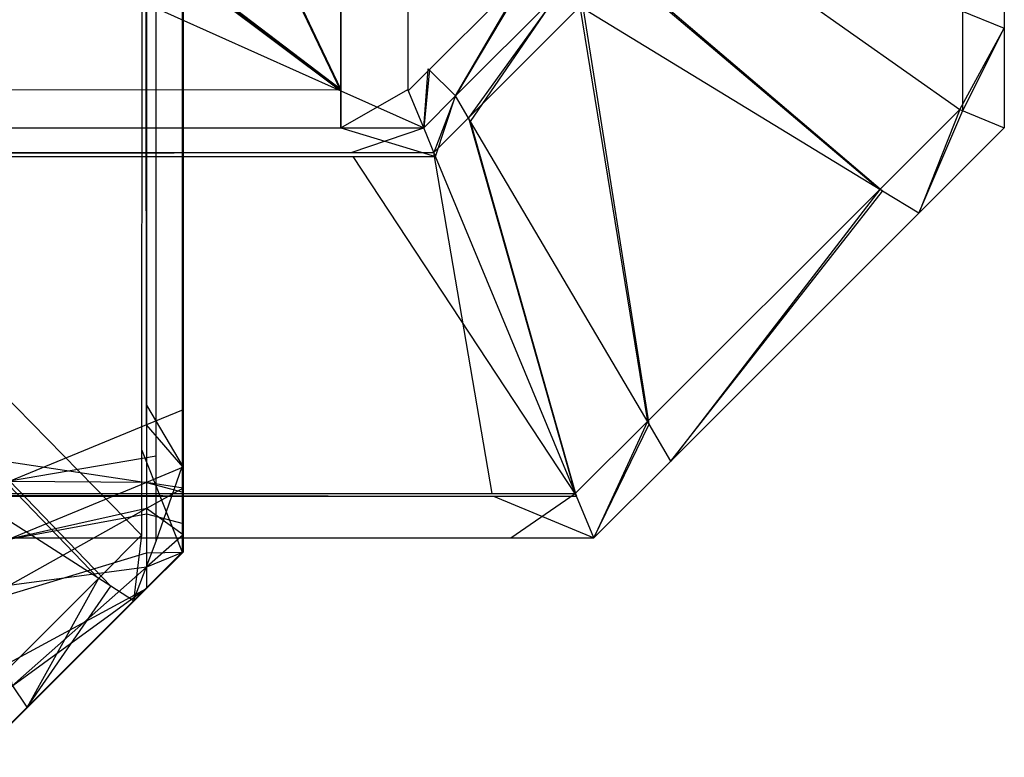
# Model space of a CAD drawing. Extents: x 0 to 0.8, y -0.501 to 0.
# Tile 82 of 111: x 0.7976 to 0.8, y -0.50126 to -0.49946. Entities that reach past the tile are written whole.
import ezdxf

# ---------------------------------------------------------------- set-up
doc = ezdxf.new("R2010")
doc.units = 0
for name, color, linetype in [('L37_KORPUS1_2___REPLACEMTFOREMP', 7, 'CONTINUOUS'), ('L39_KORPUS1_0___REPLACEMTFOREMP', 7, 'CONTINUOUS'), ('L3_ABDECKPL_0___REPLACEMTFOREMP', 7, 'CONTINUOUS')]:
    doc.layers.add(name, color=color, linetype=linetype)

msp = doc.modelspace()

# ---------------------------------------------------------------- linework, layer by layer
at = {"layer": 'L37_KORPUS1_2___REPLACEMTFOREMP', "color": 8}
for points, invisible_edges in [([(0.797576, -0.022534, 0.007197), (0.797911, -0.500452, 0.007532), (0.797576, -0.50059, 0.007197), (0.797576, -0.022534, 0.007197)], 13), ([(0.797911, -0.500452, 0.007532), (0.797576, -0.022534, 0.007197), (0.797911, -0.022672, 0.007532), (0.797911, -0.500452, 0.007532)], 14), ([(0.797911, -0.500404, 0.590213), (0.797576, -0.022588, 0.590548), (0.797576, -0.500542, 0.590548), (0.797911, -0.500404, 0.590213)], 13), ([(0.797576, -0.022588, 0.590548), (0.797911, -0.500404, 0.590213), (0.797911, -0.022727, 0.590213), (0.797576, -0.022588, 0.590548)], 14), ([(0.797911, -0.022672, 0.007532), (0.798, -0.500415, 0.007621), (0.797911, -0.500452, 0.007532), (0.797911, -0.022672, 0.007532)], 13), ([(0.798, -0.500415, 0.007621), (0.797911, -0.022672, 0.007532), (0.798, -0.022709, 0.007621), (0.798, -0.500415, 0.007621)], 14), ([(0.798, -0.500415, 0.007621), (0.798, -0.022709, 0.007743), (0.798, -0.500415, 0.007743), (0.798, -0.500415, 0.007621)], 13), ([(0.798, -0.022709, 0.007743), (0.798, -0.500415, 0.007621), (0.798, -0.022709, 0.007621), (0.798, -0.022709, 0.007743)], 14), ([(0.798, -0.500367, 0.590002), (0.798, -0.500415, 0.007743), (0.798, -0.022709, 0.007743), (0.798, -0.500367, 0.590002)], 13), ([(0.798, -0.500367, 0.590002), (0.798, -0.022709, 0.007743), (0.798, -0.022764, 0.590002), (0.798, -0.500367, 0.590002)], 10), ([(0.798, -0.500367, 0.590124), (0.797911, -0.022727, 0.590213), (0.797911, -0.500404, 0.590213), (0.798, -0.500367, 0.590124)], 13), ([(0.797911, -0.022727, 0.590213), (0.798, -0.500367, 0.590124), (0.798, -0.022764, 0.590124), (0.797911, -0.022727, 0.590213)], 14), ([(0.798, -0.500367, 0.590002), (0.798, -0.022764, 0.590124), (0.798, -0.500367, 0.590124), (0.798, -0.500367, 0.590002)], 13), ([(0.798, -0.022764, 0.590124), (0.798, -0.500367, 0.590002), (0.798, -0.022764, 0.590002), (0.798, -0.022764, 0.590124)], 14), ([(0.797911, -0.500404, 0.590213), (0.798, -0.500555, 0.590124), (0.798, -0.500367, 0.590124), (0.797911, -0.500404, 0.590213)], 14), ([(0.798, -0.500504, 0.590002), (0.798, -0.500367, 0.590124), (0.798, -0.500555, 0.590124), (0.798, -0.500504, 0.590002)], 13), ([(0.798, -0.500367, 0.590124), (0.798, -0.500504, 0.590002), (0.798, -0.500367, 0.590002), (0.798, -0.500367, 0.590124)], 14), ([(0.798, -0.500504, 0.590002), (0.798, -0.500504, 0.007743), (0.798, -0.500367, 0.590002), (0.798, -0.500504, 0.590002)], 13), ([(0.798, -0.500367, 0.590002), (0.798, -0.500504, 0.007743), (0.798, -0.500415, 0.007743), (0.798, -0.500367, 0.590002)], 10), ([(0.797576, -0.500542, 0.590548), (0.797911, -0.500592, 0.590213), (0.797911, -0.500404, 0.590213), (0.797576, -0.500542, 0.590548)], 14), ([(0.798, -0.500555, 0.590124), (0.797911, -0.500404, 0.590213), (0.797911, -0.500592, 0.590213), (0.798, -0.500555, 0.590124)], 13), ([(0.798, -0.500555, 0.007621), (0.797911, -0.500452, 0.007532), (0.798, -0.500415, 0.007621), (0.798, -0.500555, 0.007621)], 14), ([(0.798, -0.500415, 0.007621), (0.798, -0.500504, 0.007743), (0.798, -0.500555, 0.007621), (0.798, -0.500415, 0.007621)], 13), ([(0.798, -0.500504, 0.007743), (0.798, -0.500415, 0.007621), (0.798, -0.500415, 0.007743), (0.798, -0.500504, 0.007743)], 14), ([(0.797911, -0.500592, 0.007532), (0.797576, -0.50059, 0.007197), (0.797911, -0.500452, 0.007532), (0.797911, -0.500592, 0.007532)], 14), ([(0.797911, -0.500452, 0.007532), (0.798, -0.500555, 0.007621), (0.797911, -0.500592, 0.007532), (0.797911, -0.500452, 0.007532)], 13), ([(0.798, -0.500555, 0.590124), (0.798, -0.500545, 0.589962), (0.798, -0.500504, 0.590002), (0.798, -0.500555, 0.590124)], 14), ([(0.798, -0.500538, 0.007776), (0.798, -0.500555, 0.007621), (0.798, -0.500504, 0.007743), (0.798, -0.500538, 0.007776)], 14), ([(0.798, -0.500545, 0.589962), (0.798, -0.500538, 0.007776), (0.798, -0.500504, 0.590002), (0.798, -0.500545, 0.589962)], 13), ([(0.798, -0.500504, 0.590002), (0.798, -0.500538, 0.007776), (0.798, -0.500504, 0.007743), (0.798, -0.500504, 0.590002)], 10), ([(0.797911, -0.500592, 0.590213), (0.797576, -0.500542, 0.590548), (0.797576, -0.50073, 0.590548), (0.797911, -0.500592, 0.590213)], 13), ([(0.797911, -0.500592, 0.590213), (0.798, -0.500616, 0.590063), (0.798, -0.500555, 0.590124), (0.797911, -0.500592, 0.590213)], 14), ([(0.798, -0.500606, 0.007672), (0.797911, -0.500592, 0.007532), (0.798, -0.500555, 0.007621), (0.798, -0.500606, 0.007672)], 14), ([(0.798, -0.500613, 0.007852), (0.798, -0.500606, 0.007672), (0.798, -0.500538, 0.007776), (0.798, -0.500613, 0.007852)], 14), ([(0.798, -0.500555, 0.007621), (0.798, -0.500538, 0.007776), (0.798, -0.500606, 0.007672), (0.798, -0.500555, 0.007621)], 13), ([(0.798, -0.500595, 0.589912), (0.798, -0.500613, 0.007852), (0.798, -0.500538, 0.007776), (0.798, -0.500595, 0.589912)], 13), ([(0.798, -0.500595, 0.589912), (0.798, -0.500538, 0.007776), (0.798, -0.500545, 0.589962), (0.798, -0.500595, 0.589912)], 10), ([(0.798, -0.500616, 0.590063), (0.798, -0.500595, 0.589912), (0.798, -0.500545, 0.589962), (0.798, -0.500616, 0.590063)], 14), ([(0.798, -0.500545, 0.589962), (0.798, -0.500555, 0.590124), (0.798, -0.500616, 0.590063), (0.798, -0.500545, 0.589962)], 13), ([(0.797576, -0.50059, 0.007197), (0.797911, -0.500592, 0.007532), (0.797576, -0.50073, 0.007197), (0.797576, -0.50059, 0.007197)], 13), ([(0.797576, -0.50073, 0.590548), (0.797911, -0.500669, 0.590137), (0.797911, -0.500592, 0.590213), (0.797576, -0.50073, 0.590548)], 14), ([(0.797911, -0.500656, 0.007596), (0.797576, -0.50073, 0.007197), (0.797911, -0.500592, 0.007532), (0.797911, -0.500656, 0.007596)], 14), ([(0.798, -0.500616, 0.590063), (0.797911, -0.500592, 0.590213), (0.797911, -0.500669, 0.590137), (0.798, -0.500616, 0.590063)], 13), ([(0.797911, -0.500592, 0.007532), (0.798, -0.500606, 0.007672), (0.797911, -0.500656, 0.007596), (0.797911, -0.500592, 0.007532)], 13), ([(0.798, -0.50072, 0.007787), (0.797911, -0.500656, 0.007596), (0.798, -0.500606, 0.007672), (0.798, -0.50072, 0.007787)], 14), ([(0.798, -0.500595, 0.589912), (0.798, -0.500616, 0.590063), (0.798, -0.500692, 0.589986), (0.798, -0.500595, 0.589912)], 13), ([(0.798, -0.500692, 0.589986), (0.798, -0.50064, 0.589866), (0.798, -0.500595, 0.589912), (0.798, -0.500692, 0.589986)], 14), ([(0.798, -0.50064, 0.589682), (0.798, -0.500595, 0.589912), (0.798, -0.50064, 0.589866), (0.798, -0.50064, 0.589682)], 13), ([(0.798, -0.500595, 0.589912), (0.798, -0.50064, 0.589682), (0.798, -0.50064, 0.008047), (0.798, -0.500595, 0.589912)], 10), ([(0.798, -0.500595, 0.589912), (0.798, -0.50064, 0.008047), (0.798, -0.50064, 0.007879), (0.798, -0.500595, 0.589912)], 13), ([(0.798, -0.500595, 0.589912), (0.798, -0.50064, 0.007879), (0.798, -0.500613, 0.007852), (0.798, -0.500595, 0.589912)], 10), ([(0.798, -0.500606, 0.007672), (0.798, -0.500613, 0.007852), (0.798, -0.50072, 0.007787), (0.798, -0.500606, 0.007672)], 13), ([(0.797911, -0.500669, 0.590137), (0.798, -0.500692, 0.589986), (0.798, -0.500616, 0.590063), (0.797911, -0.500669, 0.590137)], 14), ([(0.798, -0.50064, 0.007879), (0.798, -0.50072, 0.007787), (0.798, -0.500613, 0.007852), (0.798, -0.50064, 0.007879)], 14), ([(0.798, -0.50072, 0.007787), (0.798, -0.50064, 0.007879), (0.798, -0.500762, 0.007828), (0.798, -0.50072, 0.007787)], 13), ([(0.798, -0.500762, 0.008047), (0.798, -0.50064, 0.589682), (0.798, -0.500762, 0.589682), (0.798, -0.500762, 0.008047)], 13), ([(0.798, -0.50064, 0.589682), (0.798, -0.500762, 0.008047), (0.798, -0.50064, 0.008047), (0.798, -0.50064, 0.589682)], 14), ([(0.798, -0.500762, 0.007828), (0.798, -0.50064, 0.008047), (0.798, -0.500762, 0.008047), (0.798, -0.500762, 0.007828)], 13), ([(0.798, -0.50064, 0.008047), (0.798, -0.500762, 0.007828), (0.798, -0.50064, 0.007879), (0.798, -0.50064, 0.008047)], 14), ([(0.798, -0.50064, 0.589866), (0.798, -0.500692, 0.589986), (0.798, -0.500762, 0.589917), (0.798, -0.50064, 0.589866)], 13), ([(0.798, -0.500762, 0.589682), (0.798, -0.50064, 0.589866), (0.798, -0.500762, 0.589917), (0.798, -0.500762, 0.589682)], 13), ([(0.798, -0.50064, 0.589866), (0.798, -0.500762, 0.589682), (0.798, -0.50064, 0.589682), (0.798, -0.50064, 0.589866)], 14), ([(0.797911, -0.500799, 0.007739), (0.797576, -0.500843, 0.00731), (0.797911, -0.500656, 0.007596), (0.797911, -0.500799, 0.007739)], 14), ([(0.797576, -0.50073, 0.007197), (0.797911, -0.500656, 0.007596), (0.797576, -0.500843, 0.00731), (0.797576, -0.50073, 0.007197)], 13), ([(0.797576, -0.500865, 0.590413), (0.797911, -0.500764, 0.590041), (0.797911, -0.500669, 0.590137), (0.797576, -0.500865, 0.590413)], 14), ([(0.797911, -0.500669, 0.590137), (0.797576, -0.50073, 0.590548), (0.797576, -0.500865, 0.590413), (0.797911, -0.500669, 0.590137)], 13), ([(0.797911, -0.500656, 0.007596), (0.798, -0.50072, 0.007787), (0.797911, -0.500799, 0.007739), (0.797911, -0.500656, 0.007596)], 13), ([(0.798, -0.500692, 0.589986), (0.797911, -0.500669, 0.590137), (0.797911, -0.500764, 0.590041), (0.798, -0.500692, 0.589986)], 13), ([(0.797911, -0.500764, 0.590041), (0.798, -0.500762, 0.589917), (0.798, -0.500692, 0.589986), (0.797911, -0.500764, 0.590041)], 14), ([(0.798, -0.500762, 0.007828), (0.797911, -0.500799, 0.007739), (0.798, -0.50072, 0.007787), (0.798, -0.500762, 0.007828)], 14), ([(0.797911, -0.500764, 0.590041), (0.797576, -0.500865, 0.590413), (0.797576, -0.501032, 0.590245), (0.797911, -0.500764, 0.590041)], 13), ([(0.797576, -0.501032, 0.590245), (0.797911, -0.500851, 0.589954), (0.797911, -0.500764, 0.590041), (0.797576, -0.501032, 0.590245)], 14), ([(0.797911, -0.500799, 0.007739), (0.798, -0.500762, 0.007828), (0.797911, -0.500851, 0.007791), (0.797911, -0.500799, 0.007739)], 13), ([(0.798, -0.500762, 0.589917), (0.797911, -0.500764, 0.590041), (0.797911, -0.500851, 0.589954), (0.798, -0.500762, 0.589917)], 13), ([(0.797911, -0.500851, 0.007791), (0.798, -0.500762, 0.008047), (0.797911, -0.500851, 0.00801), (0.797911, -0.500851, 0.007791)], 13), ([(0.798, -0.500762, 0.008047), (0.797911, -0.500851, 0.007791), (0.798, -0.500762, 0.007828), (0.798, -0.500762, 0.008047)], 14), ([(0.797911, -0.500851, 0.00801), (0.798, -0.500762, 0.589682), (0.797911, -0.500851, 0.589719), (0.797911, -0.500851, 0.00801)], 13), ([(0.798, -0.500762, 0.589682), (0.797911, -0.500851, 0.00801), (0.798, -0.500762, 0.008047), (0.798, -0.500762, 0.589682)], 14), ([(0.797911, -0.500851, 0.589719), (0.798, -0.500762, 0.589917), (0.797911, -0.500851, 0.589954), (0.797911, -0.500851, 0.589719)], 13), ([(0.798, -0.500762, 0.589917), (0.797911, -0.500851, 0.589719), (0.798, -0.500762, 0.589682), (0.798, -0.500762, 0.589917)], 14), ([(0.797576, -0.500843, 0.00731), (0.797911, -0.500799, 0.007739), (0.797576, -0.501094, 0.007562), (0.797576, -0.500843, 0.00731)], 13), ([(0.797911, -0.500851, 0.007791), (0.797576, -0.501094, 0.007562), (0.797911, -0.500799, 0.007739), (0.797911, -0.500851, 0.007791)], 14), ([(0.797576, -0.501094, 0.007562), (0.797911, -0.500851, 0.007791), (0.797576, -0.501185, 0.007653), (0.797576, -0.501094, 0.007562)], 13), ([(0.797911, -0.500851, 0.589954), (0.797576, -0.501032, 0.590245), (0.797576, -0.501185, 0.590092), (0.797911, -0.500851, 0.589954)], 13), ([(0.797911, -0.500851, 0.589954), (0.797576, -0.501185, 0.589858), (0.797911, -0.500851, 0.589719), (0.797911, -0.500851, 0.589954)], 13), ([(0.797576, -0.501185, 0.589858), (0.797911, -0.500851, 0.589954), (0.797576, -0.501185, 0.590092), (0.797576, -0.501185, 0.589858)], 14), ([(0.797911, -0.500851, 0.00801), (0.797576, -0.501185, 0.589858), (0.797576, -0.501185, 0.007872), (0.797911, -0.500851, 0.00801)], 13), ([(0.797576, -0.501185, 0.589858), (0.797911, -0.500851, 0.00801), (0.797911, -0.500851, 0.589719), (0.797576, -0.501185, 0.589858)], 14), ([(0.797911, -0.500851, 0.007791), (0.797576, -0.501185, 0.007872), (0.797576, -0.501185, 0.007653), (0.797911, -0.500851, 0.007791)], 13), ([(0.797576, -0.501185, 0.007872), (0.797911, -0.500851, 0.007791), (0.797911, -0.500851, 0.00801), (0.797576, -0.501185, 0.007872)], 14)]:
    msp.add_3dface(points, dxfattribs=dict(at, invisible_edges=invisible_edges))
at = {"layer": 'L39_KORPUS1_0___REPLACEMTFOREMP', "color": 8}
for points, invisible_edges in [([(0.797899, -0.500512, 0.007289), (0.797998, -0.003948, 0.00719), (0.797899, -0.003989, 0.007289), (0.797899, -0.500512, 0.007289)], 13), ([(0.797998, -0.003948, 0.00719), (0.797899, -0.500512, 0.007289), (0.797998, -0.500553, 0.00719), (0.797998, -0.003948, 0.00719)], 14), ([(0.797998, -0.003948, 0.0005), (0.797934, -0.500527, 0.000436), (0.797934, -0.003975, 0.000436), (0.797998, -0.003948, 0.0005)], 13), ([(0.797934, -0.500527, 0.000436), (0.797998, -0.003948, 0.0005), (0.797998, -0.500553, 0.0005), (0.797934, -0.500527, 0.000436)], 14), ([(0.797998, -0.500553, 0.000565), (0.797998, -0.003948, 0.007018), (0.797998, -0.500553, 0.007018), (0.797998, -0.500553, 0.000565)], 13), ([(0.797998, -0.003948, 0.007018), (0.797998, -0.500553, 0.000565), (0.797998, -0.003948, 0.000565), (0.797998, -0.003948, 0.007018)], 14), ([(0.797998, -0.500553, 0.007018), (0.797998, -0.003948, 0.00719), (0.797998, -0.500553, 0.00719), (0.797998, -0.500553, 0.007018)], 13), ([(0.797998, -0.003948, 0.00719), (0.797998, -0.500553, 0.007018), (0.797998, -0.003948, 0.007018), (0.797998, -0.003948, 0.00719)], 14), ([(0.797998, -0.500553, 0.0005), (0.797998, -0.003948, 0.000565), (0.797998, -0.500553, 0.000565), (0.797998, -0.500553, 0.0005)], 13), ([(0.797998, -0.003948, 0.000565), (0.797998, -0.500553, 0.0005), (0.797998, -0.003948, 0.0005), (0.797998, -0.003948, 0.000565)], 14), ([(0.797934, -0.003975, 0.000436), (0.797577, -0.500379, 0.000079), (0.797577, -0.004122, 0.000079), (0.797934, -0.003975, 0.000436)], 13), ([(0.797577, -0.500379, 0.000079), (0.797934, -0.003975, 0.000436), (0.797934, -0.500527, 0.000436), (0.797577, -0.500379, 0.000079)], 14), ([(0.797555, -0.50037, 0.007633), (0.797899, -0.003989, 0.007289), (0.797555, -0.004132, 0.007633), (0.797555, -0.50037, 0.007633)], 13), ([(0.797899, -0.003989, 0.007289), (0.797555, -0.50037, 0.007633), (0.797899, -0.500512, 0.007289), (0.797899, -0.003989, 0.007289)], 14), ([(0.797899, -0.500721, 0.007289), (0.797555, -0.50037, 0.007633), (0.797555, -0.500578, 0.007633), (0.797899, -0.500721, 0.007289)], 13), ([(0.797555, -0.50037, 0.007633), (0.797899, -0.500721, 0.007289), (0.797899, -0.500512, 0.007289), (0.797555, -0.50037, 0.007633)], 14), ([(0.797934, -0.500527, 0.000436), (0.797577, -0.500588, 0.000079), (0.797577, -0.500379, 0.000079), (0.797934, -0.500527, 0.000436)], 13), ([(0.797577, -0.500588, 0.000079), (0.797934, -0.500527, 0.000436), (0.797934, -0.500735, 0.000436), (0.797577, -0.500588, 0.000079)], 14), ([(0.797998, -0.500762, 0.00719), (0.797899, -0.500512, 0.007289), (0.797899, -0.500721, 0.007289), (0.797998, -0.500762, 0.00719)], 13), ([(0.797899, -0.500512, 0.007289), (0.797998, -0.500762, 0.00719), (0.797998, -0.500553, 0.00719), (0.797899, -0.500512, 0.007289)], 14), ([(0.797998, -0.500553, 0.0005), (0.797934, -0.500735, 0.000436), (0.797934, -0.500527, 0.000436), (0.797998, -0.500553, 0.0005)], 13), ([(0.797934, -0.500735, 0.000436), (0.797998, -0.500553, 0.0005), (0.797998, -0.500762, 0.0005), (0.797934, -0.500735, 0.000436)], 14), ([(0.797998, -0.500762, 0.000565), (0.797998, -0.500553, 0.007018), (0.797998, -0.500762, 0.007018), (0.797998, -0.500762, 0.000565)], 13), ([(0.797998, -0.500553, 0.007018), (0.797998, -0.500762, 0.000565), (0.797998, -0.500553, 0.000565), (0.797998, -0.500553, 0.007018)], 14), ([(0.797998, -0.500762, 0.007018), (0.797998, -0.500553, 0.00719), (0.797998, -0.500762, 0.00719), (0.797998, -0.500762, 0.007018)], 13), ([(0.797998, -0.500553, 0.00719), (0.797998, -0.500762, 0.007018), (0.797998, -0.500553, 0.007018), (0.797998, -0.500553, 0.00719)], 14), ([(0.797998, -0.500762, 0.0005), (0.797998, -0.500553, 0.000565), (0.797998, -0.500762, 0.000565), (0.797998, -0.500762, 0.0005)], 13), ([(0.797998, -0.500553, 0.000565), (0.797998, -0.500762, 0.0005), (0.797998, -0.500553, 0.0005), (0.797998, -0.500553, 0.000565)], 14), ([(0.797794, -0.500826, 0.007289), (0.797555, -0.500578, 0.007633), (0.797498, -0.500635, 0.007633), (0.797794, -0.500826, 0.007289)], 13), ([(0.797555, -0.500578, 0.007633), (0.797794, -0.500826, 0.007289), (0.797899, -0.500721, 0.007289), (0.797555, -0.500578, 0.007633)], 14), ([(0.797577, -0.500588, 0.000079), (0.797824, -0.500845, 0.000436), (0.797517, -0.500648, 0.000079), (0.797577, -0.500588, 0.000079)], 13), ([(0.797824, -0.500845, 0.000436), (0.797577, -0.500588, 0.000079), (0.797934, -0.500735, 0.000436), (0.797824, -0.500845, 0.000436)], 14), ([(0.797498, -0.500635, 0.007633), (0.797565, -0.501055, 0.007289), (0.797794, -0.500826, 0.007289), (0.797498, -0.500635, 0.007633)], 14), ([(0.797584, -0.501085, 0.000436), (0.797517, -0.500648, 0.000079), (0.797824, -0.500845, 0.000436), (0.797584, -0.501085, 0.000436)], 14), ([(0.797879, -0.500881, 0.00719), (0.797899, -0.500721, 0.007289), (0.797794, -0.500826, 0.007289), (0.797879, -0.500881, 0.00719)], 13), ([(0.797899, -0.500721, 0.007289), (0.797879, -0.500881, 0.00719), (0.797998, -0.500762, 0.00719), (0.797899, -0.500721, 0.007289)], 14), ([(0.797934, -0.500735, 0.000436), (0.797879, -0.500881, 0.0005), (0.797824, -0.500845, 0.000436), (0.797934, -0.500735, 0.000436)], 13), ([(0.797879, -0.500881, 0.0005), (0.797934, -0.500735, 0.000436), (0.797998, -0.500762, 0.0005), (0.797879, -0.500881, 0.0005)], 14), ([(0.797879, -0.500881, 0.000565), (0.797998, -0.500762, 0.007018), (0.797879, -0.500881, 0.007018), (0.797879, -0.500881, 0.000565)], 13), ([(0.797998, -0.500762, 0.007018), (0.797879, -0.500881, 0.000565), (0.797998, -0.500762, 0.000565), (0.797998, -0.500762, 0.007018)], 14), ([(0.797879, -0.500881, 0.007018), (0.797998, -0.500762, 0.00719), (0.797879, -0.500881, 0.00719), (0.797879, -0.500881, 0.007018)], 13), ([(0.797998, -0.500762, 0.00719), (0.797879, -0.500881, 0.007018), (0.797998, -0.500762, 0.007018), (0.797998, -0.500762, 0.00719)], 14), ([(0.797879, -0.500881, 0.0005), (0.797998, -0.500762, 0.000565), (0.797879, -0.500881, 0.000565), (0.797879, -0.500881, 0.0005)], 13), ([(0.797998, -0.500762, 0.000565), (0.797879, -0.500881, 0.0005), (0.797998, -0.500762, 0.0005), (0.797998, -0.500762, 0.000565)], 14), ([(0.79762, -0.50114, 0.00719), (0.797794, -0.500826, 0.007289), (0.797565, -0.501055, 0.007289), (0.79762, -0.50114, 0.00719)], 13), ([(0.797824, -0.500845, 0.000436), (0.79762, -0.50114, 0.0005), (0.797584, -0.501085, 0.000436), (0.797824, -0.500845, 0.000436)], 13), ([(0.797794, -0.500826, 0.007289), (0.79762, -0.50114, 0.00719), (0.797879, -0.500881, 0.00719), (0.797794, -0.500826, 0.007289)], 14), ([(0.79762, -0.50114, 0.0005), (0.797824, -0.500845, 0.000436), (0.797879, -0.500881, 0.0005), (0.79762, -0.50114, 0.0005)], 14), ([(0.797879, -0.500881, 0.0005), (0.79762, -0.50114, 0.000565), (0.79762, -0.50114, 0.0005), (0.797879, -0.500881, 0.0005)], 13), ([(0.79762, -0.50114, 0.000565), (0.797879, -0.500881, 0.0005), (0.797879, -0.500881, 0.000565), (0.79762, -0.50114, 0.000565)], 14), ([(0.797879, -0.500881, 0.007018), (0.79762, -0.50114, 0.00719), (0.79762, -0.50114, 0.007018), (0.797879, -0.500881, 0.007018)], 13), ([(0.79762, -0.50114, 0.00719), (0.797879, -0.500881, 0.007018), (0.797879, -0.500881, 0.00719), (0.79762, -0.50114, 0.00719)], 14), ([(0.797879, -0.500881, 0.000565), (0.79762, -0.50114, 0.007018), (0.79762, -0.50114, 0.000565), (0.797879, -0.500881, 0.000565)], 13), ([(0.79762, -0.50114, 0.007018), (0.797879, -0.500881, 0.000565), (0.797879, -0.500881, 0.007018), (0.79762, -0.50114, 0.007018)], 14), ([(0.797565, -0.501055, 0.007289), (0.797498, -0.501262, 0.00719), (0.79762, -0.50114, 0.00719), (0.797565, -0.501055, 0.007289)], 14), ([(0.797498, -0.501262, 0.0005), (0.797584, -0.501085, 0.000436), (0.79762, -0.50114, 0.0005), (0.797498, -0.501262, 0.0005)], 14), ([(0.79762, -0.50114, 0.000565), (0.797498, -0.501262, 0.007018), (0.797498, -0.501262, 0.000565), (0.79762, -0.50114, 0.000565)], 13), ([(0.797498, -0.501262, 0.007018), (0.79762, -0.50114, 0.000565), (0.79762, -0.50114, 0.007018), (0.797498, -0.501262, 0.007018)], 14), ([(0.79762, -0.50114, 0.007018), (0.797498, -0.501262, 0.00719), (0.797498, -0.501262, 0.007018), (0.79762, -0.50114, 0.007018)], 13), ([(0.797498, -0.501262, 0.00719), (0.79762, -0.50114, 0.007018), (0.79762, -0.50114, 0.00719), (0.797498, -0.501262, 0.00719)], 14), ([(0.79762, -0.50114, 0.0005), (0.797498, -0.501262, 0.000565), (0.797498, -0.501262, 0.0005), (0.79762, -0.50114, 0.0005)], 13), ([(0.797498, -0.501262, 0.000565), (0.79762, -0.50114, 0.0005), (0.79762, -0.50114, 0.000565), (0.797498, -0.501262, 0.000565)], 14)]:
    msp.add_3dface(points, dxfattribs=dict(at, invisible_edges=invisible_edges))
at = {"layer": 'L3_ABDECKPL_0___REPLACEMTFOREMP', "color": 39}
for points, invisible_edges in [([(0.561951, -0.00115, 0.603216), (0.798384, -0.499638, 0.603216), (0.562011, -0.00109, 0.603216), (0.561951, -0.00115, 0.603216)], 10), ([(0.798384, -0.499635, 0.591216), (0.561953, -0.001152, 0.591216), (0.562012, -0.001093, 0.591216), (0.798384, -0.499635, 0.591216)], 10), ([(0.562011, -0.00109, 0.603216), (0.798384, -0.499638, 0.603216), (0.562235, -0.00109, 0.603216), (0.562011, -0.00109, 0.603216)], 13), ([(0.798384, -0.499635, 0.591216), (0.562012, -0.001093, 0.591216), (0.562235, -0.001093, 0.591216), (0.798384, -0.499635, 0.591216)], 13), ([(0.562235, -0.00109, 0.603216), (0.798384, -0.499638, 0.603216), (0.798335, -0.00109, 0.603216), (0.562235, -0.00109, 0.603216)], 10), ([(0.798384, -0.499635, 0.591216), (0.562235, -0.001093, 0.591216), (0.798335, -0.001093, 0.591216), (0.798384, -0.499635, 0.591216)], 10), ([(0.798335, -0.00109, 0.603216), (0.798384, -0.499638, 0.603216), (0.798548, -0.00109, 0.603216), (0.798335, -0.00109, 0.603216)], 13), ([(0.798384, -0.499635, 0.591216), (0.798335, -0.001093, 0.591216), (0.798547, -0.001093, 0.591216), (0.798384, -0.499635, 0.591216)], 13), ([(0.798548, -0.00109, 0.603216), (0.798384, -0.499638, 0.603216), (0.798548, -0.499638, 0.603216), (0.798548, -0.00109, 0.603216)], 10), ([(0.798384, -0.499635, 0.591216), (0.798547, -0.001093, 0.591216), (0.798547, -0.499635, 0.591216), (0.798384, -0.499635, 0.591216)], 14), ([(0.798547, -0.499635, 0.591216), (0.798547, -0.001093, 0.591216), (0.798597, -0.499584, 0.591216), (0.798547, -0.499635, 0.591216)], 15), ([(0.798597, -0.499584, 0.591216), (0.798547, -0.001093, 0.591216), (0.798628, -0.001173, 0.591216), (0.798597, -0.499584, 0.591216)], 15), ([(0.798548, -0.00109, 0.603216), (0.798548, -0.499638, 0.603216), (0.7986, -0.499586, 0.603216), (0.798548, -0.00109, 0.603216)], 15), ([(0.798548, -0.00109, 0.603216), (0.7986, -0.499586, 0.603216), (0.79863, -0.001171, 0.603216), (0.798548, -0.00109, 0.603216)], 15), ([(0.561705, -0.001395, 0.603216), (0.798384, -0.499638, 0.603216), (0.561951, -0.00115, 0.603216), (0.561705, -0.001395, 0.603216)], 13), ([(0.798384, -0.499635, 0.591216), (0.561708, -0.001397, 0.591216), (0.561953, -0.001152, 0.591216), (0.798384, -0.499635, 0.591216)], 13), ([(0.798597, -0.499584, 0.591216), (0.798628, -0.001173, 0.591216), (0.798848, -0.499334, 0.591216), (0.798597, -0.499584, 0.591216)], 15), ([(0.79863, -0.001171, 0.603216), (0.7986, -0.499586, 0.603216), (0.79885, -0.499336, 0.603216), (0.79863, -0.001171, 0.603216)], 15), ([(0.8, -0.001293, 0.602216), (0.799892, -0.499441, 0.602325), (0.8, -0.499485, 0.602216), (0.8, -0.001293, 0.602216)], 13), ([(0.799899, -0.499444, 0.592115), (0.8, -0.001293, 0.592216), (0.8, -0.499485, 0.592216), (0.799899, -0.499444, 0.592115)], 14), ([(0.8, -0.499485, 0.602038), (0.8, -0.001293, 0.602216), (0.8, -0.499485, 0.602216), (0.8, -0.499485, 0.602038)], 13), ([(0.8, -0.001293, 0.602216), (0.8, -0.499485, 0.602038), (0.8, -0.001293, 0.602038), (0.8, -0.001293, 0.602216)], 14), ([(0.8, -0.499485, 0.592354), (0.8, -0.001293, 0.602038), (0.8, -0.499485, 0.602038), (0.8, -0.499485, 0.592354)], 13), ([(0.8, -0.001293, 0.602038), (0.8, -0.499485, 0.592354), (0.8, -0.001293, 0.592354), (0.8, -0.001293, 0.602038)], 14), ([(0.8, -0.499485, 0.592216), (0.8, -0.001293, 0.592354), (0.8, -0.499485, 0.592354), (0.8, -0.499485, 0.592216)], 13), ([(0.8, -0.001293, 0.592354), (0.8, -0.499485, 0.592216), (0.8, -0.001293, 0.592216), (0.8, -0.001293, 0.592354)], 14), ([(0.56165, -0.001451, 0.603216), (0.798384, -0.499638, 0.603216), (0.561705, -0.001395, 0.603216), (0.56165, -0.001451, 0.603216)], 10), ([(0.798384, -0.499635, 0.591216), (0.561653, -0.31901, 0.591216), (0.561708, -0.001397, 0.591216), (0.798384, -0.499635, 0.591216)], 10), ([(0.56165, -0.001681, 0.603216), (0.798384, -0.499638, 0.603216), (0.56165, -0.001451, 0.603216), (0.56165, -0.001681, 0.603216)], 13), ([(0.56165, -0.318759, 0.603216), (0.798384, -0.499638, 0.603216), (0.56165, -0.001681, 0.603216), (0.56165, -0.318759, 0.603216)], 10), ([(0.56165, -0.319009, 0.603216), (0.798384, -0.499638, 0.603216), (0.56165, -0.318759, 0.603216), (0.56165, -0.319009, 0.603216)], 13), ([(0.561461, -0.319198, 0.603216), (0.798384, -0.499638, 0.603216), (0.56165, -0.319009, 0.603216), (0.561461, -0.319198, 0.603216)], 10), ([(0.798384, -0.499635, 0.591216), (0.561463, -0.3192, 0.591216), (0.561653, -0.31901, 0.591216), (0.798384, -0.499635, 0.591216)], 13), ([(0.560201, -0.320457, 0.603216), (0.798384, -0.499638, 0.603216), (0.561461, -0.319198, 0.603216), (0.560201, -0.320457, 0.603216)], 13), ([(0.798384, -0.499635, 0.591216), (0.560203, -0.320459, 0.591216), (0.561463, -0.3192, 0.591216), (0.798384, -0.499635, 0.591216)], 10), ([(0.560011, -0.320647, 0.603216), (0.798384, -0.499638, 0.603216), (0.560201, -0.320457, 0.603216), (0.560011, -0.320647, 0.603216)], 10), ([(0.798384, -0.499635, 0.591216), (0.560012, -0.32065, 0.591216), (0.560203, -0.320459, 0.591216), (0.798384, -0.499635, 0.591216)], 13), ([(0.798384, -0.499638, 0.603216), (0.4, -0.320647, 0.603216), (0.4, -0.499638, 0.603216), (0.798384, -0.499638, 0.603216)], 13), ([(0.4, -0.320647, 0.603216), (0.798384, -0.499638, 0.603216), (0.559808, -0.320647, 0.603216), (0.4, -0.320647, 0.603216)], 10), ([(0.4, -0.499635, 0.591216), (0.559808, -0.32065, 0.591216), (0.798384, -0.499635, 0.591216), (0.4, -0.499635, 0.591216)], 13), ([(0.559808, -0.320647, 0.603216), (0.798384, -0.499638, 0.603216), (0.560011, -0.320647, 0.603216), (0.559808, -0.320647, 0.603216)], 13), ([(0.798384, -0.499635, 0.591216), (0.559808, -0.32065, 0.591216), (0.560012, -0.32065, 0.591216), (0.798384, -0.499635, 0.591216)], 10), ([(0.799892, -0.499683, 0.602325), (0.79906, -0.499097, 0.603156), (0.79906, -0.499339, 0.603156), (0.799892, -0.499683, 0.602325)], 13), ([(0.79906, -0.499097, 0.603156), (0.799892, -0.499683, 0.602325), (0.799892, -0.499441, 0.602325), (0.79906, -0.499097, 0.603156)], 14), ([(0.798848, -0.499334, 0.591216), (0.798663, -0.49965, 0.591216), (0.798597, -0.499584, 0.591216), (0.798848, -0.499334, 0.591216)], 13), ([(0.798663, -0.49965, 0.591216), (0.798848, -0.499334, 0.591216), (0.798914, -0.4994, 0.591216), (0.798663, -0.49965, 0.591216)], 14), ([(0.798663, -0.49965, 0.603216), (0.79885, -0.499336, 0.603216), (0.7986, -0.499586, 0.603216), (0.798663, -0.49965, 0.603216)], 13), ([(0.79885, -0.499336, 0.603216), (0.798663, -0.49965, 0.603216), (0.798914, -0.4994, 0.603216), (0.79885, -0.499336, 0.603216)], 14), ([(0.799697, -0.499878, 0.602325), (0.79906, -0.499339, 0.603156), (0.798966, -0.499432, 0.603156), (0.799697, -0.499878, 0.602325)], 13), ([(0.79907, -0.499343, 0.591287), (0.799703, -0.499882, 0.592115), (0.798975, -0.499438, 0.591287), (0.79907, -0.499343, 0.591287)], 13), ([(0.79906, -0.499339, 0.603156), (0.799697, -0.499878, 0.602325), (0.799892, -0.499683, 0.602325), (0.79906, -0.499339, 0.603156)], 14), ([(0.799703, -0.499882, 0.592115), (0.79907, -0.499343, 0.591287), (0.799899, -0.499686, 0.592115), (0.799703, -0.499882, 0.592115)], 14), ([(0.79907, -0.499343, 0.591287), (0.799899, -0.499444, 0.592115), (0.799899, -0.499686, 0.592115), (0.79907, -0.499343, 0.591287)], 14), ([(0.798695, -0.499704, 0.603156), (0.798914, -0.4994, 0.603216), (0.798663, -0.49965, 0.603216), (0.798695, -0.499704, 0.603156)], 13), ([(0.798914, -0.4994, 0.591216), (0.7987, -0.499713, 0.591287), (0.798663, -0.49965, 0.591216), (0.798914, -0.4994, 0.591216)], 13), ([(0.798914, -0.4994, 0.603216), (0.798695, -0.499704, 0.603156), (0.798966, -0.499432, 0.603156), (0.798914, -0.4994, 0.603216)], 14), ([(0.7987, -0.499713, 0.591287), (0.798914, -0.4994, 0.591216), (0.798975, -0.499438, 0.591287), (0.7987, -0.499713, 0.591287)], 14), ([(0.799131, -0.500444, 0.602325), (0.798966, -0.499432, 0.603156), (0.798695, -0.499704, 0.603156), (0.799131, -0.500444, 0.602325)], 13), ([(0.798975, -0.499438, 0.591287), (0.799135, -0.50045, 0.592115), (0.7987, -0.499713, 0.591287), (0.798975, -0.499438, 0.591287)], 13), ([(0.798966, -0.499432, 0.603156), (0.799131, -0.500444, 0.602325), (0.799697, -0.499878, 0.602325), (0.798966, -0.499432, 0.603156)], 14), ([(0.799135, -0.50045, 0.592115), (0.798975, -0.499438, 0.591287), (0.799703, -0.499882, 0.592115), (0.799135, -0.50045, 0.592115)], 14), ([(0.799892, -0.499683, 0.602325), (0.8, -0.499485, 0.602216), (0.799892, -0.499441, 0.602325), (0.799892, -0.499683, 0.602325)], 14), ([(0.8, -0.499485, 0.592216), (0.799899, -0.499686, 0.592115), (0.799899, -0.499444, 0.592115), (0.8, -0.499485, 0.592216)], 13), ([(0.8, -0.499485, 0.602216), (0.799892, -0.499683, 0.602325), (0.8, -0.499728, 0.602216), (0.8, -0.499485, 0.602216)], 13), ([(0.799899, -0.499686, 0.592115), (0.8, -0.499485, 0.592216), (0.8, -0.499728, 0.592216), (0.799899, -0.499686, 0.592115)], 14), ([(0.8, -0.499728, 0.602038), (0.8, -0.499485, 0.602216), (0.8, -0.499728, 0.602216), (0.8, -0.499728, 0.602038)], 13), ([(0.8, -0.499485, 0.602216), (0.8, -0.499728, 0.602038), (0.8, -0.499485, 0.602038), (0.8, -0.499485, 0.602216)], 14), ([(0.8, -0.499728, 0.592354), (0.8, -0.499485, 0.602038), (0.8, -0.499728, 0.602038), (0.8, -0.499728, 0.592354)], 13), ([(0.8, -0.499485, 0.602038), (0.8, -0.499728, 0.592354), (0.8, -0.499485, 0.592354), (0.8, -0.499485, 0.602038)], 14), ([(0.8, -0.499728, 0.592216), (0.8, -0.499485, 0.592354), (0.8, -0.499728, 0.592354), (0.8, -0.499728, 0.592216)], 13), ([(0.8, -0.499485, 0.592354), (0.8, -0.499728, 0.592216), (0.8, -0.499485, 0.592216), (0.8, -0.499485, 0.592354)], 14), ([(0.798597, -0.499584, 0.591216), (0.798586, -0.499728, 0.591216), (0.798547, -0.499635, 0.591216), (0.798597, -0.499584, 0.591216)], 13), ([(0.798586, -0.499728, 0.603216), (0.7986, -0.499586, 0.603216), (0.798548, -0.499638, 0.603216), (0.798586, -0.499728, 0.603216)], 13), ([(0.798586, -0.499728, 0.591216), (0.798597, -0.499584, 0.591216), (0.798663, -0.49965, 0.591216), (0.798586, -0.499728, 0.591216)], 14), ([(0.7986, -0.499586, 0.603216), (0.798586, -0.499728, 0.603216), (0.798663, -0.49965, 0.603216), (0.7986, -0.499586, 0.603216)], 14), ([(0.798384, -0.499635, 0.591216), (0.4, -0.499728, 0.591216), (0.4, -0.499635, 0.591216), (0.798384, -0.499635, 0.591216)], 13), ([(0.4, -0.499728, 0.591216), (0.798384, -0.499635, 0.591216), (0.798384, -0.499728, 0.591216), (0.4, -0.499728, 0.591216)], 14), ([(0.798384, -0.499728, 0.603216), (0.4, -0.499638, 0.603216), (0.4, -0.499728, 0.603216), (0.798384, -0.499728, 0.603216)], 13), ([(0.4, -0.499638, 0.603216), (0.798384, -0.499728, 0.603216), (0.798384, -0.499638, 0.603216), (0.4, -0.499638, 0.603216)], 14), ([(0.798547, -0.499635, 0.591216), (0.798384, -0.499728, 0.591216), (0.798384, -0.499635, 0.591216), (0.798547, -0.499635, 0.591216)], 13), ([(0.798384, -0.499728, 0.591216), (0.798547, -0.499635, 0.591216), (0.798586, -0.499728, 0.591216), (0.798384, -0.499728, 0.591216)], 14), ([(0.798586, -0.499728, 0.603216), (0.798384, -0.499638, 0.603216), (0.798384, -0.499728, 0.603216), (0.798586, -0.499728, 0.603216)], 13), ([(0.798384, -0.499638, 0.603216), (0.798586, -0.499728, 0.603216), (0.798548, -0.499638, 0.603216), (0.798384, -0.499638, 0.603216)], 14), ([(0.798611, -0.499788, 0.603156), (0.798663, -0.49965, 0.603216), (0.798586, -0.499728, 0.603216), (0.798611, -0.499788, 0.603156)], 13), ([(0.798663, -0.49965, 0.591216), (0.798615, -0.499798, 0.591287), (0.798586, -0.499728, 0.591216), (0.798663, -0.49965, 0.591216)], 13), ([(0.798663, -0.49965, 0.603216), (0.798611, -0.499788, 0.603156), (0.798695, -0.499704, 0.603156), (0.798663, -0.49965, 0.603216)], 14), ([(0.798615, -0.499798, 0.591287), (0.798663, -0.49965, 0.591216), (0.7987, -0.499713, 0.591287), (0.798615, -0.499798, 0.591287)], 14), ([(0.799792, -0.499936, 0.602216), (0.799892, -0.499683, 0.602325), (0.799697, -0.499878, 0.602325), (0.799792, -0.499936, 0.602216)], 13), ([(0.799899, -0.499686, 0.592115), (0.799792, -0.499936, 0.592216), (0.799703, -0.499882, 0.592115), (0.799899, -0.499686, 0.592115)], 13), ([(0.799892, -0.499683, 0.602325), (0.799792, -0.499936, 0.602216), (0.8, -0.499728, 0.602216), (0.799892, -0.499683, 0.602325)], 14), ([(0.799792, -0.499936, 0.592216), (0.799899, -0.499686, 0.592115), (0.8, -0.499728, 0.592216), (0.799792, -0.499936, 0.592216)], 14), ([(0.798955, -0.500619, 0.602325), (0.798695, -0.499704, 0.603156), (0.798611, -0.499788, 0.603156), (0.798955, -0.500619, 0.602325)], 13), ([(0.7987, -0.499713, 0.591287), (0.798958, -0.500626, 0.592115), (0.798615, -0.499798, 0.591287), (0.7987, -0.499713, 0.591287)], 13), ([(0.798695, -0.499704, 0.603156), (0.798955, -0.500619, 0.602325), (0.799131, -0.500444, 0.602325), (0.798695, -0.499704, 0.603156)], 14), ([(0.798958, -0.500626, 0.592115), (0.7987, -0.499713, 0.591287), (0.799135, -0.50045, 0.592115), (0.798958, -0.500626, 0.592115)], 14), ([(0.798384, -0.499728, 0.603216), (0.4, -0.499788, 0.603156), (0.798409, -0.499788, 0.603156), (0.798384, -0.499728, 0.603216)], 13), ([(0.4, -0.499788, 0.603156), (0.798384, -0.499728, 0.603216), (0.4, -0.499728, 0.603216), (0.4, -0.499788, 0.603156)], 14), ([(0.798413, -0.499798, 0.591287), (0.4, -0.499728, 0.591216), (0.798384, -0.499728, 0.591216), (0.798413, -0.499798, 0.591287)], 13), ([(0.4, -0.499728, 0.591216), (0.798413, -0.499798, 0.591287), (0.4, -0.499798, 0.591287), (0.4, -0.499728, 0.591216)], 14), ([(0.798409, -0.499788, 0.603156), (0.798586, -0.499728, 0.603216), (0.798384, -0.499728, 0.603216), (0.798409, -0.499788, 0.603156)], 14), ([(0.798615, -0.499798, 0.591287), (0.798384, -0.499728, 0.591216), (0.798586, -0.499728, 0.591216), (0.798615, -0.499798, 0.591287)], 13), ([(0.798384, -0.499728, 0.591216), (0.798615, -0.499798, 0.591287), (0.798413, -0.499798, 0.591287), (0.798384, -0.499728, 0.591216)], 14), ([(0.798586, -0.499728, 0.603216), (0.798409, -0.499788, 0.603156), (0.798611, -0.499788, 0.603156), (0.798586, -0.499728, 0.603216)], 13), ([(0.8, -0.499728, 0.602038), (0.799792, -0.499936, 0.602216), (0.799792, -0.499936, 0.602038), (0.8, -0.499728, 0.602038)], 13), ([(0.799792, -0.499936, 0.602216), (0.8, -0.499728, 0.602038), (0.8, -0.499728, 0.602216), (0.799792, -0.499936, 0.602216)], 14), ([(0.8, -0.499728, 0.592354), (0.799792, -0.499936, 0.602038), (0.799792, -0.499936, 0.592354), (0.8, -0.499728, 0.592354)], 13), ([(0.799792, -0.499936, 0.602038), (0.8, -0.499728, 0.592354), (0.8, -0.499728, 0.602038), (0.799792, -0.499936, 0.602038)], 14), ([(0.8, -0.499728, 0.592216), (0.799792, -0.499936, 0.592354), (0.799792, -0.499936, 0.592216), (0.8, -0.499728, 0.592216)], 13), ([(0.799792, -0.499936, 0.592354), (0.8, -0.499728, 0.592216), (0.8, -0.499728, 0.592354), (0.799792, -0.499936, 0.592354)], 14), ([(0.798409, -0.499788, 0.603156), (0.4, -0.500619, 0.602325), (0.798753, -0.500619, 0.602325), (0.798409, -0.499788, 0.603156)], 13), ([(0.4, -0.500619, 0.602325), (0.798409, -0.499788, 0.603156), (0.4, -0.499788, 0.603156), (0.4, -0.500619, 0.602325)], 14), ([(0.798753, -0.500619, 0.602325), (0.798611, -0.499788, 0.603156), (0.798409, -0.499788, 0.603156), (0.798753, -0.500619, 0.602325)], 14), ([(0.798611, -0.499788, 0.603156), (0.798753, -0.500619, 0.602325), (0.798955, -0.500619, 0.602325), (0.798611, -0.499788, 0.603156)], 13), ([(0.798756, -0.500626, 0.592115), (0.4, -0.499798, 0.591287), (0.798413, -0.499798, 0.591287), (0.798756, -0.500626, 0.592115)], 13), ([(0.4, -0.499798, 0.591287), (0.798756, -0.500626, 0.592115), (0.4, -0.500626, 0.592115), (0.4, -0.499798, 0.591287)], 14), ([(0.798958, -0.500626, 0.592115), (0.798413, -0.499798, 0.591287), (0.798615, -0.499798, 0.591287), (0.798958, -0.500626, 0.592115)], 13), ([(0.798413, -0.499798, 0.591287), (0.798958, -0.500626, 0.592115), (0.798756, -0.500626, 0.592115), (0.798413, -0.499798, 0.591287)], 14), ([(0.799188, -0.50054, 0.602216), (0.799697, -0.499878, 0.602325), (0.799131, -0.500444, 0.602325), (0.799188, -0.50054, 0.602216)], 13), ([(0.799703, -0.499882, 0.592115), (0.799188, -0.50054, 0.592216), (0.799135, -0.50045, 0.592115), (0.799703, -0.499882, 0.592115)], 13), ([(0.799697, -0.499878, 0.602325), (0.799188, -0.50054, 0.602216), (0.799792, -0.499936, 0.602216), (0.799697, -0.499878, 0.602325)], 14), ([(0.799188, -0.50054, 0.592216), (0.799703, -0.499882, 0.592115), (0.799792, -0.499936, 0.592216), (0.799188, -0.50054, 0.592216)], 14), ([(0.799792, -0.499936, 0.602038), (0.799188, -0.50054, 0.602216), (0.799188, -0.50054, 0.602038), (0.799792, -0.499936, 0.602038)], 13), ([(0.799188, -0.50054, 0.602216), (0.799792, -0.499936, 0.602038), (0.799792, -0.499936, 0.602216), (0.799188, -0.50054, 0.602216)], 14), ([(0.799792, -0.499936, 0.592354), (0.799188, -0.50054, 0.602038), (0.799188, -0.50054, 0.592354), (0.799792, -0.499936, 0.592354)], 13), ([(0.799188, -0.50054, 0.602038), (0.799792, -0.499936, 0.592354), (0.799792, -0.499936, 0.602038), (0.799188, -0.50054, 0.602038)], 14), ([(0.799792, -0.499936, 0.592216), (0.799188, -0.50054, 0.592354), (0.799188, -0.50054, 0.592216), (0.799792, -0.499936, 0.592216)], 13), ([(0.799188, -0.50054, 0.592354), (0.799792, -0.499936, 0.592216), (0.799792, -0.499936, 0.592354), (0.799188, -0.50054, 0.592354)], 14), ([(0.799, -0.500727, 0.602216), (0.799131, -0.500444, 0.602325), (0.798955, -0.500619, 0.602325), (0.799, -0.500727, 0.602216)], 13), ([(0.799135, -0.50045, 0.592115), (0.799, -0.500727, 0.592216), (0.798958, -0.500626, 0.592115), (0.799135, -0.50045, 0.592115)], 13), ([(0.799131, -0.500444, 0.602325), (0.799, -0.500727, 0.602216), (0.799188, -0.50054, 0.602216), (0.799131, -0.500444, 0.602325)], 14), ([(0.799, -0.500727, 0.592216), (0.799135, -0.50045, 0.592115), (0.799188, -0.50054, 0.592216), (0.799, -0.500727, 0.592216)], 14), ([(0.799188, -0.50054, 0.602038), (0.799, -0.500727, 0.602216), (0.799, -0.500727, 0.602038), (0.799188, -0.50054, 0.602038)], 13), ([(0.799, -0.500727, 0.602216), (0.799188, -0.50054, 0.602038), (0.799188, -0.50054, 0.602216), (0.799, -0.500727, 0.602216)], 14), ([(0.799188, -0.50054, 0.592354), (0.799, -0.500727, 0.602038), (0.799, -0.500727, 0.592354), (0.799188, -0.50054, 0.592354)], 13), ([(0.799, -0.500727, 0.602038), (0.799188, -0.50054, 0.592354), (0.799188, -0.50054, 0.602038), (0.799, -0.500727, 0.602038)], 14), ([(0.799188, -0.50054, 0.592216), (0.799, -0.500727, 0.592354), (0.799, -0.500727, 0.592216), (0.799188, -0.50054, 0.592216)], 13), ([(0.799, -0.500727, 0.592354), (0.799188, -0.50054, 0.592216), (0.799188, -0.50054, 0.592354), (0.799, -0.500727, 0.592354)], 14), ([(0.798753, -0.500619, 0.602325), (0.4, -0.500727, 0.602216), (0.798798, -0.500727, 0.602216), (0.798753, -0.500619, 0.602325)], 13), ([(0.4, -0.500727, 0.602216), (0.798753, -0.500619, 0.602325), (0.4, -0.500619, 0.602325), (0.4, -0.500727, 0.602216)], 14), ([(0.798798, -0.500727, 0.592216), (0.4, -0.500626, 0.592115), (0.798756, -0.500626, 0.592115), (0.798798, -0.500727, 0.592216)], 13), ([(0.4, -0.500626, 0.592115), (0.798798, -0.500727, 0.592216), (0.4, -0.500727, 0.592216), (0.4, -0.500626, 0.592115)], 14), ([(0.798798, -0.500727, 0.602216), (0.798955, -0.500619, 0.602325), (0.798753, -0.500619, 0.602325), (0.798798, -0.500727, 0.602216)], 14), ([(0.799, -0.500727, 0.592216), (0.798756, -0.500626, 0.592115), (0.798958, -0.500626, 0.592115), (0.799, -0.500727, 0.592216)], 13), ([(0.798756, -0.500626, 0.592115), (0.799, -0.500727, 0.592216), (0.798798, -0.500727, 0.592216), (0.798756, -0.500626, 0.592115)], 14), ([(0.798955, -0.500619, 0.602325), (0.798798, -0.500727, 0.602216), (0.799, -0.500727, 0.602216), (0.798955, -0.500619, 0.602325)], 13), ([(0.798798, -0.500727, 0.592354), (0.4, -0.500727, 0.592216), (0.798798, -0.500727, 0.592216), (0.798798, -0.500727, 0.592354)], 13), ([(0.4, -0.500727, 0.592216), (0.798798, -0.500727, 0.592354), (0.4, -0.500727, 0.592354), (0.4, -0.500727, 0.592216)], 14), ([(0.798798, -0.500727, 0.602216), (0.4, -0.500727, 0.602038), (0.798798, -0.500727, 0.602038), (0.798798, -0.500727, 0.602216)], 13), ([(0.4, -0.500727, 0.602038), (0.798798, -0.500727, 0.602216), (0.4, -0.500727, 0.602216), (0.4, -0.500727, 0.602038)], 14), ([(0.798798, -0.500727, 0.602038), (0.4, -0.500727, 0.592354), (0.798798, -0.500727, 0.592354), (0.798798, -0.500727, 0.602038)], 13), ([(0.4, -0.500727, 0.592354), (0.798798, -0.500727, 0.602038), (0.4, -0.500727, 0.602038), (0.4, -0.500727, 0.592354)], 14), ([(0.799, -0.500727, 0.592354), (0.798798, -0.500727, 0.592216), (0.799, -0.500727, 0.592216), (0.799, -0.500727, 0.592354)], 13), ([(0.798798, -0.500727, 0.592216), (0.799, -0.500727, 0.592354), (0.798798, -0.500727, 0.592354), (0.798798, -0.500727, 0.592216)], 14), ([(0.799, -0.500727, 0.602216), (0.798798, -0.500727, 0.602038), (0.799, -0.500727, 0.602038), (0.799, -0.500727, 0.602216)], 13), ([(0.798798, -0.500727, 0.602038), (0.799, -0.500727, 0.602216), (0.798798, -0.500727, 0.602216), (0.798798, -0.500727, 0.602038)], 14), ([(0.799, -0.500727, 0.602038), (0.798798, -0.500727, 0.592354), (0.799, -0.500727, 0.592354), (0.799, -0.500727, 0.602038)], 13), ([(0.798798, -0.500727, 0.592354), (0.799, -0.500727, 0.602038), (0.798798, -0.500727, 0.602038), (0.798798, -0.500727, 0.592354)], 14)]:
    msp.add_3dface(points, dxfattribs=dict(at, invisible_edges=invisible_edges))

doc.saveas('drawing.dxf')
